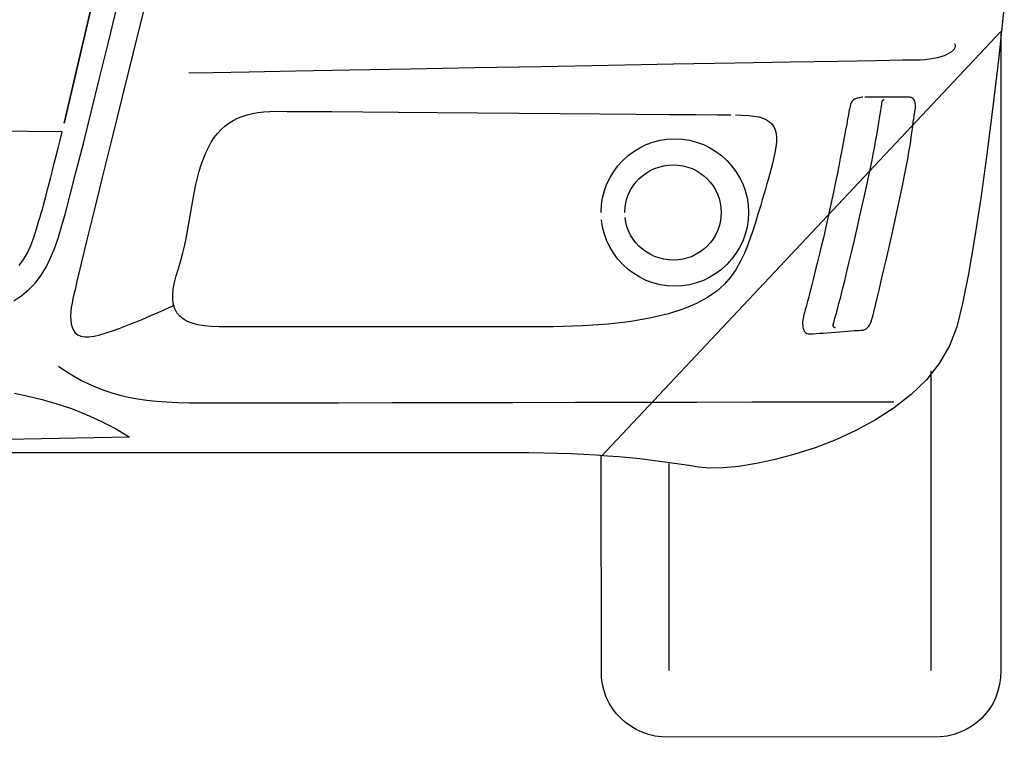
# Model space of a CAD drawing. Extents: x -3.1 to 3.1, y -5.2 to 5.4.
# Tile 17 of 30: x -1.498 to -0.671, y 2.467 to 3.07. Entities that reach past the tile are written whole.
import ezdxf

# ---------------------------------------------------------------- set-up
doc = ezdxf.new("R2010")
doc.units = 0
doc.layers.get('0').update_dxf_attribs({"linetype": 'CONTINUOUS'})

msp = doc.modelspace()

# ---------------------------------------------------------------- linework, layer by layer
for points in [[(-1.419, 3.163), (-1.461, 2.983), (-1.419, 3.163)], [(-1.419, 3.163), (-1.461, 2.983)], [(-0.671122, 3.081874), (-0.675799, 3.038685), (-0.680709, 2.996866), (-0.685768, 2.957071), (-0.690917, 2.91998), (-0.696079, 2.886252), (-0.701197, 2.856571), (-0.706193, 2.831591), (-0.711, 2.812), (-0.717079, 2.795925), (-0.725732, 2.781087), (-0.736618, 2.767457), (-0.749402, 2.755028), (-0.76374, 2.74378), (-0.779303, 2.733701), (-0.795748, 2.724776), (-0.812748, 2.716996), (-0.829949, 2.710331), (-0.847028, 2.704783), (-0.863646, 2.700331), (-0.879465, 2.696965), (-0.894142, 2.694657), (-0.90735, 2.693406), (-0.918748, 2.693189), (-0.928, 2.694), (-0.936197, 2.695283), (-0.944339, 2.69652), (-0.952472, 2.697701), (-0.960669, 2.698827), (-0.968969, 2.699878), (-0.977441, 2.700866), (-0.986138, 2.70178), (-0.995122, 2.702622), (-1.004441, 2.703374), (-1.014157, 2.704043), (-1.024327, 2.704622), (-1.035012, 2.705106), (-1.04626, 2.705484), (-1.058138, 2.705768), (-1.070697, 2.705941), (-1.084, 2.706), (-1.104402, 2.706), (-1.137008, 2.706), (-1.179945, 2.706), (-1.231354, 2.706), (-1.289362, 2.706), (-1.352114, 2.706), (-1.417736, 2.706), (-1.484374, 2.706), (-1.550146, 2.706)], [(-1.503492, 2.83387), (-1.496748, 2.838248), (-1.490717, 2.843248), (-1.485354, 2.848902), (-1.480571, 2.855205), (-1.476307, 2.862185), (-1.47248, 2.869835), (-1.469039, 2.878181), (-1.465898, 2.887228), (-1.463, 2.897), (-1.460094, 2.907531), (-1.456008, 2.922957), (-1.450909, 2.942642), (-1.44498, 2.965949), (-1.438382, 2.992236), (-1.431299, 3.02087), (-1.423906, 3.051209), (-1.416374, 3.082622)], [(-1.393567, 3.080768), (-1.403122, 3.042374), (-1.41235, 3.005177), (-1.421075, 2.969961), (-1.429094, 2.93748), (-1.436228, 2.908512), (-1.442272, 2.883807), (-1.447047, 2.864146), (-1.45035, 2.850287), (-1.452, 2.843), (-1.452913, 2.83937), (-1.453768, 2.835661), (-1.454512, 2.831909), (-1.455118, 2.828185), (-1.455531, 2.824524), (-1.45572, 2.820988), (-1.455634, 2.817626), (-1.455248, 2.8145), (-1.454496, 2.811646), (-1.453358, 2.80913), (-1.451783, 2.806996), (-1.449744, 2.805311), (-1.447181, 2.80411), (-1.444063, 2.803457), (-1.440346, 2.803402), (-1.436, 2.804), (-1.431122, 2.805276), (-1.425937, 2.806835), (-1.420528, 2.808622), (-1.41498, 2.810591), (-1.409374, 2.812681), (-1.403807, 2.814858), (-1.398358, 2.817059), (-1.393122, 2.819248), (-1.388169, 2.821354), (-1.383602, 2.82335), (-1.3795, 2.825173), (-1.375949, 2.82678), (-1.373035, 2.82811), (-1.37085, 2.829126), (-1.369472, 2.829772)], [(-0.674, 3.06), (-0.674, 2.523), (-0.674, 2.523), (-0.674272, 2.517091), (-0.675094, 2.511402), (-0.676425, 2.505941), (-0.678264, 2.500748), (-0.680567, 2.495827), (-0.683327, 2.491217), (-0.68652, 2.486929), (-0.690122, 2.483), (-0.694106, 2.479437), (-0.698457, 2.47628), (-0.70315, 2.473535), (-0.708169, 2.471248), (-0.713476, 2.469421), (-0.719071, 2.468091), (-0.724913, 2.467272), (-0.953, 2.467), (-0.953, 2.467), (-0.958909, 2.467272), (-0.964634, 2.468091), (-0.970134, 2.469421), (-0.975402, 2.471248), (-0.98039, 2.473535), (-0.985091, 2.47628), (-0.989465, 2.479437), (-0.993496, 2.483), (-0.997142, 2.486929), (-1.000398, 2.491217), (-1.003217, 2.495827), (-1.005591, 2.500748), (-1.007476, 2.505941), (-1.008858, 2.511402), (-1.009709, 2.517091), (-1.01, 2.703), (-0.674, 3.06)], [(-0.713, 3.05), (-0.713, 3.05), (-0.712453, 3.048846), (-0.712323, 3.047669), (-0.712583, 3.046472), (-0.713232, 3.04528), (-0.714244, 3.044087), (-0.715614, 3.042925), (-0.717327, 3.041807), (-0.719374, 3.040748), (-0.721728, 3.039748), (-0.72439, 3.038843), (-0.727343, 3.038031), (-0.730575, 3.037343), (-0.734063, 3.036772), (-0.737807, 3.03635), (-0.741787, 3.036087), (-0.746, 3.036), (-0.756614, 3.035874), (-0.778744, 3.035524), (-0.810717, 3.034976), (-0.85087, 3.034276), (-0.897535, 3.033441), (-0.949059, 3.032512), (-1.003764, 3.031516), (-1.06, 3.030496), (-1.116083, 3.029465), (-1.17037, 3.028472), (-1.221185, 3.027543), (-1.26687, 3.026717), (-1.305752, 3.026008), (-1.336181, 3.025469), (-1.35648, 3.025118)], [(-0.79, 3.005), (-0.79, 3.005), (-0.790929, 3.004819), (-0.791862, 3.00465), (-0.79278, 3.004476), (-0.793685, 3.004291), (-0.794559, 3.004071), (-0.795413, 3.003815), (-0.796224, 3.0035), (-0.797, 3.003122), (-0.79772, 3.002654), (-0.798398, 3.002094), (-0.799008, 3.001425), (-0.799559, 3.000638), (-0.800031, 2.999709), (-0.800441, 2.998638), (-0.800764, 2.997406), (-0.801, 2.996), (-0.801248, 2.994811), (-0.801642, 2.992795), (-0.802161, 2.99), (-0.802811, 2.986496), (-0.803567, 2.982331), (-0.804441, 2.977575), (-0.805417, 2.972276), (-0.8065, 2.9665), (-0.807665, 2.960295), (-0.808925, 2.953732), (-0.810268, 2.946858), (-0.811685, 2.939748), (-0.813169, 2.932441), (-0.814724, 2.925012), (-0.816335, 2.917508), (-0.818, 2.91), (-0.819701, 2.902154), (-0.821437, 2.894406), (-0.823185, 2.886803), (-0.824933, 2.879402), (-0.826654, 2.87224), (-0.828335, 2.865382), (-0.829953, 2.858862), (-0.8315, 2.852748), (-0.832949, 2.847067), (-0.834287, 2.84189), (-0.835492, 2.837256), (-0.836559, 2.833217), (-0.837457, 2.829819), (-0.838177, 2.827118), (-0.838693, 2.825157), (-0.839, 2.824), (-0.839508, 2.822311), (-0.839929, 2.820638), (-0.840248, 2.818988), (-0.84048, 2.817386), (-0.840602, 2.815831), (-0.84063, 2.814343), (-0.840551, 2.812933), (-0.840374, 2.811622), (-0.840083, 2.810406), (-0.839689, 2.809315), (-0.839185, 2.808354), (-0.838575, 2.807543), (-0.83785, 2.806882), (-0.837012, 2.806402), (-0.836063, 2.806098), (-0.835, 2.806), (-0.833579, 2.806028), (-0.83163, 2.806122), (-0.829224, 2.806268), (-0.826449, 2.806465), (-0.823366, 2.806689), (-0.820071, 2.806941), (-0.816626, 2.807213), (-0.813122, 2.807496), (-0.809618, 2.807768), (-0.806213, 2.808043), (-0.802972, 2.808295), (-0.79998, 2.808528), (-0.797303, 2.808717), (-0.795031, 2.80887), (-0.793236, 2.808965), (-0.792, 2.809), (-0.791244, 2.80902), (-0.7905, 2.809098), (-0.789756, 2.809236), (-0.789028, 2.809449), (-0.788303, 2.809732), (-0.787602, 2.810102), (-0.786909, 2.810563), (-0.786248, 2.811122), (-0.785598, 2.81178), (-0.78498, 2.812559), (-0.78439, 2.813453), (-0.783839, 2.81448), (-0.783315, 2.815634), (-0.782835, 2.816937), (-0.78239, 2.818386), (-0.782, 2.82), (-0.781449, 2.822039), (-0.780587, 2.825457), (-0.779433, 2.830126), (-0.778028, 2.835933), (-0.776394, 2.842744), (-0.774575, 2.850441), (-0.772594, 2.858902), (-0.770496, 2.868), (-0.768295, 2.877606), (-0.766039, 2.887614), (-0.763748, 2.89789), (-0.761465, 2.908311), (-0.759213, 2.918752), (-0.757031, 2.929098), (-0.754945, 2.939217), (-0.753, 2.949), (-0.752268, 2.952776), (-0.751587, 2.956591), (-0.750945, 2.960402), (-0.750354, 2.964185), (-0.749799, 2.96789), (-0.749287, 2.971496), (-0.748807, 2.974957), (-0.748374, 2.978248), (-0.747965, 2.981319), (-0.747594, 2.98415), (-0.747256, 2.986697), (-0.746949, 2.988933), (-0.746665, 2.990811), (-0.746417, 2.992307), (-0.746193, 2.993378), (-0.746, 2.994), (-0.745854, 2.995602), (-0.745803, 2.997051), (-0.745831, 2.99835), (-0.745949, 2.999512), (-0.746138, 3.000531), (-0.746398, 3.001429), (-0.746724, 3.002205), (-0.747122, 3.002874), (-0.747567, 3.003425), (-0.748075, 3.003886), (-0.748626, 3.004252), (-0.749228, 3.004543), (-0.749866, 3.004752), (-0.750547, 3.004894), (-0.751256, 3.004972), (-0.752, 3.005), (-0.752839, 3.005), (-0.754201, 3.005), (-0.756012, 3.005), (-0.758213, 3.005), (-0.760724, 3.005), (-0.763488, 3.005), (-0.766433, 3.005), (-0.769496, 3.005), (-0.772598, 3.005), (-0.775685, 3.005), (-0.778681, 3.005), (-0.781528, 3.005), (-0.784142, 3.005), (-0.786476, 3.005), (-0.788449, 3.005)], [(-0.813, 2.811), (-0.813, 2.811), (-0.813016, 2.811), (-0.813079, 2.811004), (-0.813177, 2.811012), (-0.813307, 2.811043), (-0.813457, 2.811083), (-0.81363, 2.811154), (-0.813811, 2.811248), (-0.814, 2.811374), (-0.814177, 2.811524), (-0.814362, 2.811724), (-0.814531, 2.811965), (-0.814685, 2.81226), (-0.814811, 2.812602), (-0.814913, 2.813004), (-0.814976, 2.813465), (-0.815, 2.814), (-0.814693, 2.814823), (-0.814169, 2.816531), (-0.813429, 2.819091), (-0.812496, 2.82248), (-0.81137, 2.826654), (-0.810075, 2.831591), (-0.80861, 2.837256), (-0.807, 2.843622), (-0.80524, 2.85065), (-0.803354, 2.858319), (-0.80135, 2.866594), (-0.799248, 2.875449), (-0.797043, 2.884843), (-0.794764, 2.894756), (-0.792406, 2.90515), (-0.79, 2.916), (-0.78887, 2.920913), (-0.787748, 2.925921), (-0.786634, 2.930996), (-0.785528, 2.936138), (-0.784425, 2.941327), (-0.783346, 2.946563), (-0.782283, 2.951831), (-0.781248, 2.957122), (-0.780224, 2.962421), (-0.779232, 2.967724), (-0.778268, 2.973016), (-0.777339, 2.978295), (-0.776437, 2.983535), (-0.775583, 2.988744), (-0.774768, 2.993898), (-0.774, 2.999), (-0.773976, 2.999701), (-0.773913, 3.000319), (-0.773811, 3.00085), (-0.773685, 3.001311), (-0.773531, 3.001693), (-0.773362, 3.00202), (-0.773177, 3.002283), (-0.773, 3.0025), (-0.772811, 3.002661), (-0.77263, 3.002787), (-0.772457, 3.002874), (-0.772307, 3.002937), (-0.772177, 3.002972), (-0.772079, 3.002992), (-0.772016, 3.002996)], [(-0.897, 2.99), (-0.897, 2.99), (-0.891287, 2.989902), (-0.886146, 2.989598), (-0.881555, 2.989067), (-0.877512, 2.988295), (-0.87398, 2.987252), (-0.870961, 2.985933), (-0.868429, 2.984311), (-0.866374, 2.982374), (-0.864768, 2.980083), (-0.863606, 2.977445), (-0.86287, 2.974425), (-0.862543, 2.971012), (-0.862602, 2.967177), (-0.863047, 2.962909), (-0.863846, 2.958189), (-0.865, 2.953), (-0.865976, 2.949134), (-0.867039, 2.945075), (-0.868173, 2.940854), (-0.86937, 2.936512), (-0.870606, 2.932079), (-0.871882, 2.927594), (-0.873181, 2.923094), (-0.8745, 2.918622), (-0.875807, 2.914201), (-0.877106, 2.909878), (-0.878378, 2.905685), (-0.879622, 2.901665), (-0.880811, 2.897843), (-0.881949, 2.894272), (-0.883012, 2.890976), (-0.884, 2.888), (-0.88665, 2.880898), (-0.889488, 2.873902), (-0.892685, 2.867035), (-0.896437, 2.86037), (-0.900902, 2.853929), (-0.906283, 2.847776), (-0.912752, 2.841949), (-0.9205, 2.8365), (-0.929689, 2.831465), (-0.94052, 2.826902), (-0.953165, 2.82285), (-0.967811, 2.81937), (-0.98463, 2.816492), (-1.003815, 2.814276), (-1.025543, 2.81276), (-1.05, 2.812), (-1.061811, 2.812), (-1.076346, 2.812), (-1.093181, 2.812), (-1.111906, 2.812), (-1.132091, 2.812), (-1.153323, 2.812), (-1.175177, 2.812), (-1.197248, 2.812), (-1.219098, 2.812), (-1.240327, 2.812), (-1.2605, 2.812), (-1.279213, 2.812), (-1.296031, 2.812), (-1.310551, 2.812), (-1.322343, 2.812), (-1.331, 2.812), (-1.337606, 2.812173), (-1.343571, 2.812709), (-1.348898, 2.813602), (-1.353606, 2.814874), (-1.357693, 2.816512), (-1.361177, 2.818535), (-1.364063, 2.820941), (-1.366374, 2.823748), (-1.368098, 2.826945), (-1.369268, 2.830551), (-1.369878, 2.834563), (-1.369949, 2.838996), (-1.36948, 2.843846), (-1.368496, 2.84913), (-1.366996, 2.854843), (-1.365, 2.861), (-1.363055, 2.867579), (-1.361339, 2.874189), (-1.359811, 2.880799), (-1.358449, 2.887402), (-1.357201, 2.893961), (-1.356047, 2.900472), (-1.354945, 2.906906), (-1.353874, 2.913248), (-1.35278, 2.919465), (-1.351646, 2.925547), (-1.350429, 2.931469), (-1.349106, 2.937217), (-1.34763, 2.942756), (-1.34598, 2.948087), (-1.34411, 2.953173), (-1.342, 2.958), (-1.339839, 2.962673), (-1.337492, 2.966965), (-1.334945, 2.970878), (-1.332213, 2.974433), (-1.329276, 2.97763), (-1.326138, 2.980492), (-1.322795, 2.983024), (-1.319248, 2.985248), (-1.31548, 2.987154), (-1.311508, 2.988776), (-1.307315, 2.99011), (-1.302906, 2.991185), (-1.298268, 2.991992), (-1.293406, 2.992559), (-1.288315, 2.99289), (-1.283, 2.993), (-1.273717, 2.992965), (-1.257795, 2.99287), (-1.236228, 2.992717), (-1.210028, 2.992528), (-1.180169, 2.992295), (-1.147677, 2.992043), (-1.113531, 2.991768), (-1.078748, 2.991496), (-1.044307, 2.991213), (-1.011217, 2.990941), (-0.980476, 2.990689), (-0.953091, 2.990465), (-0.930047, 2.990268), (-0.91235, 2.990122), (-0.901, 2.990028)], [(-1.49887, 2.863484), (-1.495244, 2.868563), (-1.492059, 2.874169), (-1.489217, 2.880303), (-1.48665, 2.886984), (-1.484272, 2.894213), (-1.482, 2.902), (-1.481209, 2.904453), (-1.480358, 2.907323), (-1.479425, 2.910583), (-1.478433, 2.914232), (-1.477362, 2.918244), (-1.476228, 2.922614), (-1.475024, 2.927327), (-1.473748, 2.932374), (-1.472398, 2.937728), (-1.47098, 2.94339), (-1.469492, 2.949343), (-1.467933, 2.955575), (-1.466303, 2.962063), (-1.464602, 2.968807), (-1.462831, 2.975787), (-2.205, 2.983)], [(-1.01, 2.908), (-1.01, 2.908), (-1.009673, 2.914291), (-1.008724, 2.920421), (-1.007185, 2.926339), (-1.005091, 2.932028), (-1.002461, 2.937437), (-0.999343, 2.942551), (-0.99576, 2.947331), (-0.991748, 2.951748), (-0.987331, 2.95576), (-0.982551, 2.959343), (-0.977437, 2.962461), (-0.972028, 2.965091), (-0.966339, 2.967185), (-0.960421, 2.968724), (-0.954291, 2.969673), (-0.948, 2.97), (-0.941697, 2.969673), (-0.935571, 2.968724), (-0.929646, 2.967185), (-0.923965, 2.965091), (-0.918547, 2.962461), (-0.913437, 2.959343), (-0.908657, 2.95576), (-0.904248, 2.951748), (-0.900228, 2.947331), (-0.896646, 2.942551), (-0.893524, 2.937437), (-0.890902, 2.932028), (-0.888799, 2.926339), (-0.887268, 2.920421), (-0.886319, 2.914291), (-0.886, 2.908), (-0.886319, 2.901697), (-0.887268, 2.895571), (-0.888799, 2.889646), (-0.890902, 2.883965), (-0.893524, 2.878547), (-0.896646, 2.873437), (-0.900228, 2.868657), (-0.904248, 2.864248), (-0.908657, 2.860228), (-0.913437, 2.856646), (-0.918547, 2.853524), (-0.923965, 2.850902), (-0.929646, 2.848799), (-0.935571, 2.847268), (-0.941697, 2.846319), (-0.948, 2.846), (-0.954291, 2.846319), (-0.960421, 2.847268), (-0.966339, 2.848799), (-0.972028, 2.850902), (-0.977437, 2.853524), (-0.982551, 2.856646), (-0.987331, 2.860228), (-0.991748, 2.864248), (-0.99576, 2.868657), (-0.999343, 2.873437), (-1.002461, 2.878547), (-1.005091, 2.883965), (-1.007185, 2.889646), (-1.008724, 2.895571), (-1.009673, 2.901697)], [(-0.99, 2.908), (-0.99, 2.908), (-0.989787, 2.912071), (-0.989177, 2.916031), (-0.988181, 2.919854), (-0.986827, 2.923528), (-0.985118, 2.927016), (-0.983087, 2.930319), (-0.980744, 2.933398), (-0.978122, 2.936248), (-0.97522, 2.938831), (-0.972075, 2.941142), (-0.968693, 2.94315), (-0.965106, 2.944843), (-0.961319, 2.946189), (-0.957362, 2.947181), (-0.953248, 2.947791), (-0.949, 2.948), (-0.944917, 2.947791), (-0.940961, 2.947181), (-0.93713, 2.946189), (-0.933465, 2.944843), (-0.929969, 2.94315), (-0.926669, 2.941142), (-0.923591, 2.938831), (-0.920748, 2.936248), (-0.918154, 2.933398), (-0.91585, 2.930319), (-0.913839, 2.927016), (-0.912154, 2.923528), (-0.910799, 2.919854), (-0.909811, 2.916031), (-0.909201, 2.912071), (-0.909, 2.908), (-0.909201, 2.903917), (-0.909811, 2.899961), (-0.910799, 2.89613), (-0.912154, 2.892465), (-0.913839, 2.888969), (-0.91585, 2.885669), (-0.918154, 2.882591), (-0.920748, 2.879748), (-0.923591, 2.877154), (-0.926669, 2.87485), (-0.929969, 2.872839), (-0.933465, 2.871154), (-0.93713, 2.869799), (-0.940961, 2.868811), (-0.944917, 2.868201), (-0.949, 2.868), (-0.953248, 2.868201), (-0.957362, 2.868811), (-0.961319, 2.869799), (-0.965106, 2.871154), (-0.968693, 2.872839), (-0.972075, 2.87485), (-0.97522, 2.877154), (-0.978122, 2.879748), (-0.980744, 2.882591), (-0.983087, 2.885669), (-0.985118, 2.888969), (-0.986827, 2.892465), (-0.988181, 2.89613), (-0.989177, 2.899961), (-0.989787, 2.903917)], [(-1.466, 2.779), (-1.466, 2.779), (-1.459661, 2.774693), (-1.453374, 2.770772), (-1.447094, 2.76722), (-1.44078, 2.764028), (-1.434374, 2.761169), (-1.42785, 2.758638), (-1.421154, 2.756413), (-1.414248, 2.754496), (-1.407079, 2.75285), (-1.39961, 2.751472), (-1.391791, 2.750346), (-1.383591, 2.749465), (-1.374949, 2.748795), (-1.365835, 2.748343), (-1.356201, 2.748079), (-1.346, 2.748), (-1.330327, 2.748004), (-1.304937, 2.748035), (-1.271303, 2.748083), (-1.230917, 2.74815), (-1.185244, 2.748224), (-1.13578, 2.748311), (-1.083992, 2.748402), (-1.031374, 2.748496), (-0.979394, 2.748587), (-0.929539, 2.748681), (-0.883291, 2.748764), (-0.842138, 2.748843), (-0.807543, 2.748906), (-0.781008, 2.748957), (-0.763996, 2.748988)], [(-0.733, 2.775), (-0.733, 2.523)], [(-1.502803, 2.756106), (-1.491374, 2.753748), (-1.4795, 2.750839), (-1.467327, 2.747346), (-1.454972, 2.743209), (-1.442575, 2.738374), (-1.430244, 2.732783), (-1.418122, 2.726398), (-1.406331, 2.71915), (-1.836, 2.711)], [(-0.953, 2.697), (-0.953, 2.523)]]:
    msp.add_lwpolyline(points)

doc.saveas('drawing.dxf')
